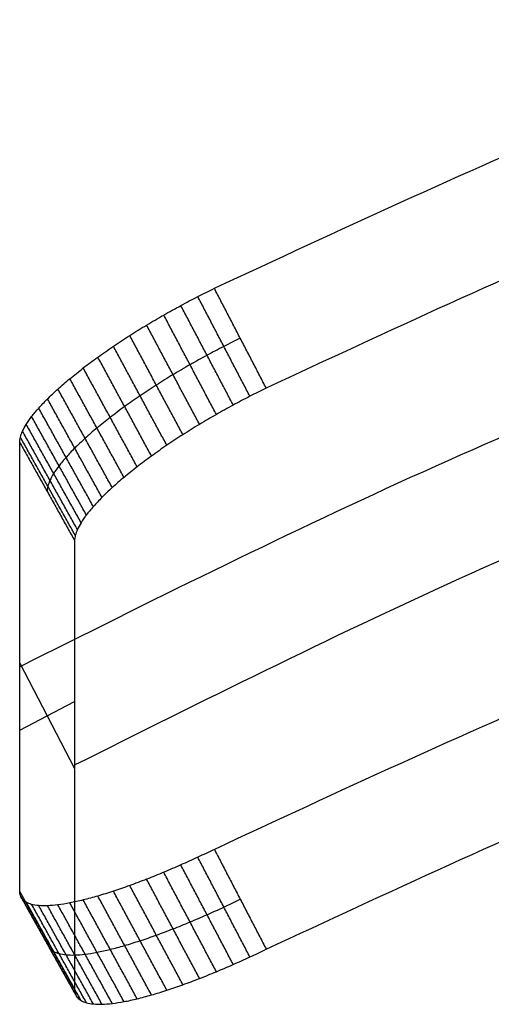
# Model space of a CAD drawing. Header units: millimetres. Extents: x -228 to 253, y -266 to 212.
# Tile 6 of 22: x -228 to -195, y 103 to 172. Entities that reach past the tile are written whole.
import ezdxf

# ---------------------------------------------------------------- set-up
doc = ezdxf.new("R2010")
doc.units = ezdxf.units.MM
doc.header["$MEASUREMENT"] = 0
doc.layers.add('Pause chair', color=7, linetype='Continuous', true_color=0x8b1c62)

msp = doc.modelspace()

# ---------------------------------------------------------------- linework, layer by layer
at = {"layer": 'Pause chair'}
for p, q in [((-227.529, 127.061, 739.414), (-223.729, 119.773, 739.414)), ((-227.529, 122.427, 722.117), (-223.729, 124.407, 756.711))]:
    msp.add_line(p, q, dxfattribs=at)
for points, weights in [([(-214.062, 152.999, 809.133), (12.821, 262.92, 779.68), (239.704, 152.999, 809.133)], [0.992686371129, 0.887326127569, 0.992686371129]), ([(236.117, 146.092, 810.984), (12.821, 254.275, 781.997), (-210.475, 146.092, 810.984)], [1, 0.893863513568, 1]), ([(-227.529, 126.817, 738.503), (12.821, 252.116, 704.929), (253.171, 126.817, 738.503)], [1, 0.880012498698, 1]), ([(-223.729, 120.017, 740.325), (12.821, 243.335, 707.282), (249.371, 120.017, 740.325)], [1, 0.880012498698, 1]), ([(239.704, 114.176, 664.245), (12.821, 224.097, 634.791), (-214.062, 114.176, 664.245)], [0.992686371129, 0.887326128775, 0.992686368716]), ([(-210.475, 107.269, 666.095), (12.821, 215.452, 637.108), (236.117, 107.269, 666.095)], [1, 0.89386351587, 1])]:
    msp.add_rational_spline(points, weights, degree=2, dxfattribs=at)
for points, knots in [([(-227.529, 142.346, 796.459), (-227.529, 142.456, 796.867), (-227.496, 142.695, 797.693), (-227.347, 143.109, 798.927), (-227.089, 143.584, 800.161), (-226.717, 144.118, 801.379), (-226.227, 144.707, 802.563), (-225.621, 145.346, 803.695), (-224.9, 146.028, 804.757), (-224.073, 146.744, 805.731), (-223.148, 147.484, 806.602), (-222.14, 148.235, 807.359), (-221.062, 148.988, 807.992), (-219.931, 149.732, 808.497), (-218.765, 150.455, 808.872), (-217.581, 151.15, 809.118), (-216.395, 151.809, 809.241), (-215.222, 152.426, 809.249), (-214.445, 152.814, 809.183), (-214.062, 152.999, 809.133)], [-23.555631, -23.555631, -23.555631, -23.555631, -22.287055, -20.978056, -19.631883, -18.252567, -16.844896, -15.414351, -13.967006, -12.509385, -11.048293, -9.590633, -8.143206, -6.712526, -5.304655, -3.925065, -2.578536, -1.269096, 0, 0, 0, 0]), ([(-212.269, 149.545, 810.059), (-212.648, 149.362, 810.108), (-213.42, 148.977, 810.173), (-214.583, 148.365, 810.164), (-215.76, 147.71, 810.04), (-216.935, 147.02, 809.792), (-218.092, 146.301, 809.416), (-219.213, 145.562, 808.91), (-220.283, 144.813, 808.276), (-221.283, 144.066, 807.518), (-222.2, 143.33, 806.645), (-223.021, 142.618, 805.671), (-223.736, 141.938, 804.608), (-224.338, 141.301, 803.476), (-224.823, 140.714, 802.291), (-225.193, 140.182, 801.072), (-225.449, 139.708, 799.838), (-225.597, 139.295, 798.604), (-225.629, 139.056, 797.778), (-225.629, 138.946, 797.37)], [0, 0, 0, 0, 1.269096, 2.578536, 3.925065, 5.304656, 6.712526, 8.143206, 9.590634, 11.048293, 12.509385, 13.967006, 15.414351, 16.844895, 18.252567, 19.631883, 20.978056, 22.287055, 23.555631, 23.555631, 23.555631, 23.555631]), ([(-210.475, 146.092, 810.984), (-210.852, 145.909, 811.033), (-211.617, 145.528, 811.098), (-212.771, 144.92, 811.087), (-213.939, 144.27, 810.961), (-215.104, 143.585, 810.713), (-216.252, 142.87, 810.336), (-217.364, 142.136, 809.828), (-218.425, 141.391, 809.193), (-219.418, 140.648, 808.434), (-220.328, 139.916, 807.56), (-221.142, 139.207, 806.585), (-221.851, 138.53, 805.522), (-222.448, 137.896, 804.388), (-222.93, 137.311, 803.203), (-223.296, 136.78, 801.984), (-223.55, 136.307, 800.749), (-223.697, 135.895, 799.515), (-223.729, 135.656, 798.689), (-223.729, 135.546, 798.281)], [0, 0, 0, 0, 1.269096, 2.578536, 3.925065, 5.304656, 6.712526, 8.143206, 9.590634, 11.048294, 12.509385, 13.967006, 15.414351, 16.844896, 18.252567, 19.631883, 20.978056, 22.287055, 23.555631, 23.555631, 23.555631, 23.555631]), ([(-214.062, 114.176, 664.245), (-214.445, 113.991, 664.294), (-215.222, 113.622, 664.431), (-216.395, 113.092, 664.746), (-217.581, 112.583, 665.182), (-218.765, 112.104, 665.743), (-219.931, 111.665, 666.429), (-221.062, 111.273, 667.238), (-222.14, 110.938, 668.163), (-223.148, 110.665, 669.195), (-224.073, 110.461, 670.319), (-224.9, 110.328, 671.52), (-225.621, 110.268, 672.78), (-226.227, 110.28, 674.08), (-226.717, 110.362, 675.401), (-227.089, 110.509, 676.723), (-227.347, 110.715, 678.029), (-227.496, 110.973, 679.304), (-227.529, 111.179, 680.139), (-227.529, 111.288, 680.548)], [0, 0, 0, 0, 1.269098, 2.578538, 3.925067, 5.304658, 6.712529, 8.143209, 9.590636, 11.048296, 12.509387, 13.967008, 15.414353, 16.844898, 18.252569, 19.631886, 20.978059, 22.287057, 23.555633, 23.555633, 23.555633, 23.555633]), ([(-225.629, 107.888, 681.459), (-225.629, 107.779, 681.05), (-225.597, 107.573, 680.215), (-225.449, 107.314, 678.94), (-225.193, 107.107, 677.634), (-224.823, 106.958, 676.313), (-224.338, 106.875, 674.993), (-223.736, 106.86, 673.694), (-223.021, 106.917, 672.434), (-222.2, 107.047, 671.234), (-221.283, 107.247, 670.11), (-220.283, 107.516, 669.08), (-219.213, 107.847, 668.156), (-218.092, 108.234, 667.349), (-216.935, 108.669, 666.664), (-215.76, 109.143, 666.104), (-214.583, 109.647, 665.669), (-213.42, 110.173, 665.355), (-212.648, 110.539, 665.219), (-212.269, 110.723, 665.17)], [-23.555633, -23.555633, -23.555633, -23.555633, -22.287058, -20.978059, -19.631886, -18.252569, -16.844898, -15.414354, -13.967009, -12.509387, -11.048296, -9.590636, -8.143209, -6.712529, -5.304658, -3.925068, -2.578538, -1.269099, 0, 0, 0, 0]), ([(-223.729, 104.488, 682.37), (-223.729, 104.378, 681.961), (-223.697, 104.173, 681.126), (-223.55, 103.913, 679.851), (-223.296, 103.705, 678.546), (-222.93, 103.555, 677.225), (-222.448, 103.469, 675.905), (-221.851, 103.452, 674.607), (-221.142, 103.506, 673.348), (-220.328, 103.632, 672.149), (-219.418, 103.829, 671.026), (-218.425, 104.094, 669.997), (-217.364, 104.421, 669.074), (-216.252, 104.803, 668.268), (-215.104, 105.234, 667.584), (-213.939, 105.703, 667.026), (-212.771, 106.203, 666.592), (-211.617, 106.724, 666.279), (-210.852, 107.087, 666.144), (-210.475, 107.269, 666.095)], [-23.555633, -23.555633, -23.555633, -23.555633, -22.287058, -20.978059, -19.631886, -18.252569, -16.844898, -15.414354, -13.967009, -12.509387, -11.048296, -9.590636, -8.143209, -6.712529, -5.304658, -3.925068, -2.578538, -1.269099, 0, 0, 0, 0])]:
    msp.add_open_spline(points, degree=3, knots=knots, dxfattribs=at)
for points in [[(-210.475, 146.092, 810.984), (-212.269, 149.545, 810.059), (-214.062, 152.999, 809.133)], [(-211.603, 145.53, 811.079), (-213.406, 148.979, 810.155), (-215.208, 152.428, 809.231)], [(-212.757, 144.922, 811.069), (-214.569, 148.367, 810.146), (-216.381, 151.811, 809.223)], [(-213.924, 144.272, 810.943), (-215.745, 147.713, 810.021), (-217.566, 151.153, 809.1)], [(-215.09, 143.587, 810.694), (-216.92, 147.022, 809.774), (-218.75, 150.458, 808.853)], [(-216.237, 142.873, 810.317), (-218.077, 146.304, 809.398), (-219.916, 149.734, 808.479)], [(-217.349, 142.138, 809.81), (-219.198, 145.565, 808.892), (-221.047, 148.991, 807.974)], [(-218.41, 141.394, 809.175), (-220.267, 144.816, 808.258), (-222.124, 148.238, 807.341)], [(-219.403, 140.651, 808.416), (-221.268, 144.069, 807.5), (-223.133, 147.487, 806.584)], [(-220.313, 139.919, 807.542), (-222.185, 143.333, 806.627), (-224.058, 146.747, 805.712)], [(-221.127, 139.21, 806.566), (-223.006, 142.621, 805.652), (-224.885, 146.032, 804.738)], [(-221.836, 138.534, 805.503), (-223.721, 141.942, 804.59), (-225.605, 145.35, 803.677)], [(-222.433, 137.899, 804.37), (-224.323, 141.305, 803.458), (-226.212, 144.71, 802.545)], [(-222.915, 137.314, 803.185), (-224.808, 140.718, 802.273), (-226.702, 144.121, 801.361)], [(-223.535, 136.311, 800.732), (-225.434, 139.712, 799.821), (-227.332, 143.113, 798.909)], [(-223.281, 136.784, 801.966), (-225.178, 140.185, 801.055), (-227.074, 143.587, 800.143)], [(-223.682, 135.899, 799.498), (-225.582, 139.299, 798.587), (-227.481, 142.699, 797.676)], [(-227.529, 111.288, 680.548), (-227.529, 126.817, 738.503), (-227.529, 142.346, 796.459)], [(-227.529, 142.346, 796.459), (-225.629, 138.946, 797.37), (-223.729, 135.546, 798.281)], [(-223.729, 135.546, 798.281), (-223.729, 120.017, 740.325), (-223.729, 104.488, 682.37)], [(-214.062, 114.176, 664.245), (-212.269, 110.723, 665.17), (-210.475, 107.269, 666.095)], [(-212.757, 106.213, 666.607), (-214.569, 109.658, 665.684), (-216.381, 113.103, 664.761)], [(-211.603, 106.735, 666.294), (-213.406, 110.184, 665.37), (-215.208, 113.633, 664.446)], [(-213.924, 105.714, 667.041), (-215.745, 109.154, 666.119), (-217.566, 112.594, 665.197)], [(-215.09, 105.245, 667.599), (-216.92, 108.68, 666.678), (-218.75, 112.116, 665.758)], [(-223.729, 104.488, 682.37), (-225.629, 107.888, 681.459), (-227.529, 111.288, 680.548)], [(-217.349, 104.432, 669.089), (-219.198, 107.859, 668.171), (-221.047, 111.285, 667.252)], [(-216.237, 104.815, 668.282), (-218.077, 108.245, 667.363), (-219.916, 111.676, 666.444)], [(-223.682, 104.184, 681.139), (-225.582, 107.585, 680.228), (-227.481, 110.985, 679.317)], [(-223.535, 103.925, 679.864), (-225.434, 107.326, 678.953), (-227.332, 110.727, 678.042)], [(-223.281, 103.717, 678.559), (-225.178, 107.119, 677.648), (-227.074, 110.521, 676.736)], [(-222.915, 103.567, 677.238), (-224.808, 106.97, 676.326), (-226.702, 110.374, 675.414)], [(-220.313, 103.644, 672.163), (-222.185, 107.058, 671.248), (-224.058, 110.473, 670.333)], [(-219.403, 103.841, 671.04), (-221.268, 107.259, 670.125), (-223.133, 110.677, 669.209)], [(-218.41, 104.105, 670.011), (-220.267, 107.527, 669.094), (-222.124, 110.95, 668.177)], [(-222.433, 103.481, 675.919), (-224.323, 106.886, 675.007), (-226.212, 110.292, 674.094)], [(-221.836, 103.464, 674.621), (-223.721, 106.872, 673.708), (-225.605, 110.28, 672.795)], [(-221.127, 103.518, 673.362), (-223.006, 106.929, 672.448), (-224.885, 110.34, 671.534)]]:
    msp.add_open_spline(points, degree=2, dxfattribs=at)

doc.saveas('drawing.dxf')
